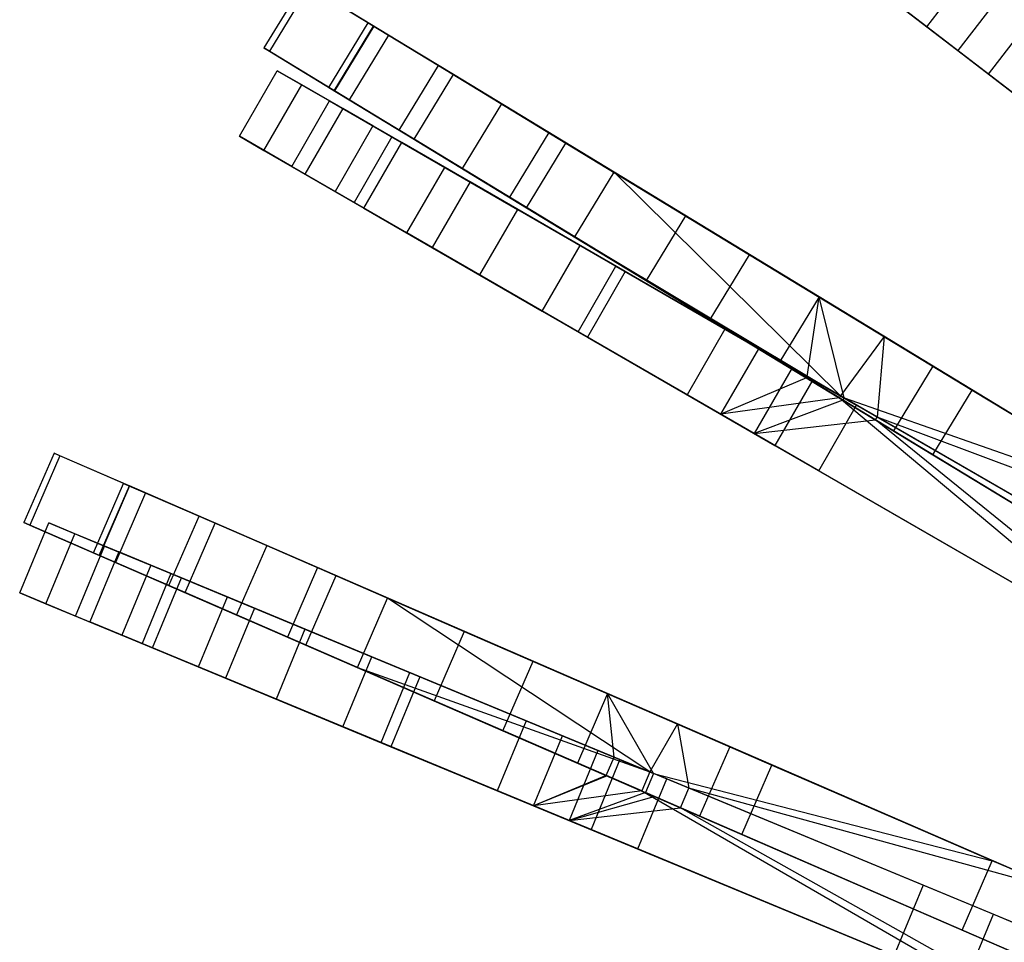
# Model space of a CAD drawing. Extents: x 0.2 to 26, y -12.8 to 12.8.
# Tile 13 of 97: x 1.2 to 4.5, y 3.6 to 6.7. Entities that reach past the tile are written whole.
import ezdxf

# ---------------------------------------------------------------- set-up
doc = ezdxf.new("R2010")
doc.units = 0
doc.header["$LTSCALE"] = 2.54
doc.layers.get('0').update_dxf_attribs({"color": 13, "linetype": 'CONTINUOUS'})

# ---------------------------------------------------------------- blocks, each defined once
blk = doc.blocks.new('PUKET-M-11161_B_STL')
at = {"color": 0}
for p, q in [((4.2167, 6.6488, 24.7519), (3.5892, 7.1302, 27.4863)), ((4.2167, 6.6488, 24.7519), (3.5892, 7.1302, 27.4863)), ((3.7784, 6.9851, 25.6764), (4.3191, 6.5702, 23.5806)), ((3.7784, 6.9851, 25.6764), (4.3191, 6.5702, 23.5806)), ((4.6152, 6.343, 40.3365), (3.887, 6.9018, 38.8029)), ((4.6152, 6.343, 40.3365), (3.887, 6.9018, 38.8029)), ((3.9151, 6.8802, 38.2816), (4.4824, 6.4449, 39.6442)), ((3.9151, 6.8802, 38.2816), (4.4824, 6.4449, 39.6442)), ((4.2167, 6.6488, 24.7519), (4.3689, 6.8471, 24.7519)), ((4.2167, 6.6488, 24.7519), (4.3689, 6.8471, 24.7519)), ((2.1576, 6.7926, 12.1107), (2.0277, 6.579, 12.1107)), ((2.1576, 6.7926, 12.1107), (2.0277, 6.579, 12.1107)), ((2.1757, 6.7816, 14.372), (2.0458, 6.568, 14.372)), ((2.1757, 6.7816, 14.372), (2.0458, 6.568, 14.372)), ((2.1576, 6.7926, 12.1107), (2.3899, 6.6513, 9.9248)), ((2.1576, 6.7926, 12.1107), (2.3899, 6.6513, 9.9248)), ((2.4392, 6.6213, 16.8827), (2.1757, 6.7816, 14.372)), ((2.4392, 6.6213, 16.8827), (2.1757, 6.7816, 14.372)), ((4.4713, 6.7686, 23.5806), (4.3191, 6.5702, 23.5806)), ((4.4713, 6.7686, 23.5806), (4.3191, 6.5702, 23.5806)), ((4.42, 6.4928, 23.9816), (4.5722, 6.6911, 23.9816)), ((4.42, 6.4928, 23.9816), (4.5722, 6.6911, 23.9816)), ((2.2414, 6.449, 12.1158), (2.3713, 6.6626, 12.1158)), ((2.2414, 6.449, 12.1158), (2.3713, 6.6626, 12.1158)), ((2.2594, 6.438, 14.3646), (2.3893, 6.6516, 14.3646)), ((2.2594, 6.438, 14.3646), (2.3893, 6.6516, 14.3646)), ((2.3899, 6.6513, 9.9248), (2.26, 6.4377, 9.9248)), ((2.3899, 6.6513, 9.9248), (2.26, 6.4377, 9.9248)), ((2.3893, 6.6516, 14.3646), (2.3713, 6.6626, 12.1158)), ((2.3713, 6.6626, 12.1158), (2.6037, 6.5213, 9.949)), ((2.3893, 6.6516, 14.3646), (2.3713, 6.6626, 12.1158)), ((2.3713, 6.6626, 12.1158), (2.6037, 6.5213, 9.949)), ((2.6533, 6.4911, 16.8642), (2.3893, 6.6516, 14.3646)), ((2.6533, 6.4911, 16.8642), (2.3893, 6.6516, 14.3646)), ((2.3899, 6.6513, 9.9248), (2.8117, 6.3948, 8.162)), ((2.3899, 6.6513, 9.9248), (2.8117, 6.3948, 8.162)), ((4.42, 6.4928, 23.9816), (4.2167, 6.6488, 24.7519)), ((4.42, 6.4928, 23.9816), (4.2167, 6.6488, 24.7519)), ((2.4392, 6.6213, 16.8827), (2.3093, 6.4077, 16.8827)), ((2.4392, 6.6213, 16.8827), (2.3093, 6.4077, 16.8827)), ((2.9681, 6.2997, 19.6141), (2.4392, 6.6213, 16.8827)), ((2.9681, 6.2997, 19.6141), (2.4392, 6.6213, 16.8827)), ((2.0277, 6.579, 12.1107), (2.0458, 6.568, 14.372)), ((2.26, 6.4377, 9.9248), (2.0277, 6.579, 12.1107)), ((2.0277, 6.579, 12.1107), (2.0458, 6.568, 14.372)), ((2.26, 6.4377, 9.9248), (2.0277, 6.579, 12.1107)), ((2.0458, 6.568, 14.372), (2.3093, 6.4077, 16.8827)), ((2.0458, 6.568, 14.372), (2.3093, 6.4077, 16.8827)), ((4.3191, 6.5702, 23.5806), (5.6628, 5.5392, 18.7072)), ((4.3191, 6.5702, 23.5806), (5.6628, 5.5392, 18.7072)), ((1.9464, 6.2876, 32.9931), (2.0714, 6.5041, 32.9931)), ((1.9464, 6.2876, 32.9931), (2.0714, 6.5041, 32.9931)), ((2.1527, 6.4572, 30.731), (2.0714, 6.5041, 32.9931)), ((2.0714, 6.5041, 32.9931), (2.2441, 6.4044, 35.2443)), ((2.1527, 6.4572, 30.731), (2.0714, 6.5041, 32.9931)), ((2.0714, 6.5041, 32.9931), (2.2441, 6.4044, 35.2443)), ((2.4738, 6.3077, 9.949), (2.6037, 6.5213, 9.949)), ((2.4738, 6.3077, 9.949), (2.6037, 6.5213, 9.949)), ((2.6037, 6.5213, 9.949), (3.0249, 6.2651, 8.2077)), ((2.6037, 6.5213, 9.949), (3.0249, 6.2651, 8.2077)), ((2.5234, 6.2775, 16.8642), (2.6533, 6.4911, 16.8642)), ((2.5234, 6.2775, 16.8642), (2.6533, 6.4911, 16.8642)), ((3.1835, 6.1687, 19.5881), (2.6533, 6.4911, 16.8642)), ((3.1835, 6.1687, 19.5881), (2.6533, 6.4911, 16.8642)), ((5.8652, 5.3839, 18.7313), (4.42, 6.4928, 23.9816)), ((5.8652, 5.3839, 18.7313), (4.42, 6.4928, 23.9816)), ((2.0277, 6.2407, 30.731), (2.1527, 6.4572, 30.731)), ((2.0277, 6.2407, 30.731), (2.1527, 6.4572, 30.731)), ((2.4826, 6.2667, 28.2979), (2.1527, 6.4572, 30.731)), ((2.4826, 6.2667, 28.2979), (2.1527, 6.4572, 30.731)), ((2.2594, 6.438, 14.3646), (2.2414, 6.449, 12.1158)), ((2.2414, 6.449, 12.1158), (2.4738, 6.3077, 9.949)), ((2.2414, 6.449, 12.1158), (2.4738, 6.3077, 9.949)), ((2.2594, 6.438, 14.3646), (2.2414, 6.449, 12.1158)), ((2.5234, 6.2775, 16.8642), (2.2594, 6.438, 14.3646)), ((2.5234, 6.2775, 16.8642), (2.2594, 6.438, 14.3646)), ((2.6818, 6.1811, 8.162), (2.26, 6.4377, 9.9248)), ((2.6818, 6.1811, 8.162), (2.26, 6.4377, 9.9248)), ((2.3093, 6.4077, 16.8827), (2.8382, 6.0861, 19.6141)), ((2.3093, 6.4077, 16.8827), (2.8382, 6.0861, 19.6141)), ((2.1191, 6.1879, 35.2443), (2.2441, 6.4044, 35.2443)), ((2.1191, 6.1879, 35.2443), (2.2441, 6.4044, 35.2443)), ((2.2881, 6.379, 32.269), (2.1631, 6.1625, 32.269)), ((2.2881, 6.379, 32.269), (2.1631, 6.1625, 32.269)), ((2.2441, 6.4044, 35.2443), (2.6247, 6.1847, 37.1388)), ((2.2441, 6.4044, 35.2443), (2.6247, 6.1847, 37.1388)), ((2.3873, 6.3217, 34.63), (2.2881, 6.379, 32.269)), ((2.2881, 6.379, 32.269), (2.45, 6.2855, 29.9618)), ((2.2881, 6.379, 32.269), (2.45, 6.2855, 29.9618)), ((2.3873, 6.3217, 34.63), (2.2881, 6.379, 32.269)), ((2.8117, 6.3948, 8.162), (2.6818, 6.1811, 8.162)), ((2.8117, 6.3948, 8.162), (2.6818, 6.1811, 8.162)), ((2.8117, 6.3948, 8.162), (3.4195, 6.0252, 6.6081)), ((2.8117, 6.3948, 8.162), (3.4195, 6.0252, 6.6081)), ((2.3873, 6.3217, 34.63), (2.2623, 6.1052, 34.63)), ((2.3873, 6.3217, 34.63), (2.2623, 6.1052, 34.63)), ((2.7081, 6.1365, 36.5685), (2.3873, 6.3217, 34.63)), ((2.7081, 6.1365, 36.5685), (2.3873, 6.3217, 34.63)), ((2.4738, 6.3077, 9.949), (2.895, 6.0515, 8.2077)), ((2.4738, 6.3077, 9.949), (2.895, 6.0515, 8.2077)), ((2.1191, 6.1879, 35.2443), (1.9464, 6.2876, 32.9931)), ((1.9464, 6.2876, 32.9931), (2.0277, 6.2407, 30.731)), ((1.9464, 6.2876, 32.9931), (2.0277, 6.2407, 30.731)), ((2.1191, 6.1879, 35.2443), (1.9464, 6.2876, 32.9931)), ((2.45, 6.2855, 29.9618), (2.325, 6.069, 29.9618)), ((2.45, 6.2855, 29.9618), (2.325, 6.069, 29.9618)), ((2.45, 6.2855, 29.9618), (2.8648, 6.0461, 27.4863)), ((2.45, 6.2855, 29.9618), (2.8648, 6.0461, 27.4863)), ((3.0536, 5.9551, 19.5881), (2.5234, 6.2775, 16.8642)), ((3.0536, 5.9551, 19.5881), (2.5234, 6.2775, 16.8642)), ((2.9681, 6.2997, 19.6141), (2.8382, 6.0861, 19.6141)), ((2.9681, 6.2997, 19.6141), (2.8382, 6.0861, 19.6141)), ((3.8605, 5.757, 22.781), (2.9681, 6.2997, 19.6141)), ((3.8605, 5.757, 22.781), (2.9681, 6.2997, 19.6141)), ((2.3576, 6.0502, 28.2979), (2.4826, 6.2667, 28.2979)), ((2.3576, 6.0502, 28.2979), (2.4826, 6.2667, 28.2979)), ((3.0713, 5.9268, 25.6764), (2.4826, 6.2667, 28.2979)), ((3.0713, 5.9268, 25.6764), (2.4826, 6.2667, 28.2979)), ((2.895, 6.0515, 8.2077), (3.0249, 6.2651, 8.2077)), ((2.895, 6.0515, 8.2077), (3.0249, 6.2651, 8.2077)), ((3.0249, 6.2651, 8.2077), (3.631, 5.8965, 6.6782)), ((3.0249, 6.2651, 8.2077), (3.631, 5.8965, 6.6782)), ((2.0277, 6.2407, 30.731), (2.3576, 6.0502, 28.2979)), ((2.0277, 6.2407, 30.731), (2.3576, 6.0502, 28.2979)), ((2.4997, 5.9682, 37.1388), (2.1191, 6.1879, 35.2443)), ((2.4997, 5.9682, 37.1388), (2.1191, 6.1879, 35.2443)), ((2.4997, 5.9682, 37.1388), (2.6247, 6.1847, 37.1388)), ((2.4997, 5.9682, 37.1388), (2.6247, 6.1847, 37.1388)), ((2.6247, 6.1847, 37.1388), (3.1898, 5.8584, 38.8029)), ((2.6247, 6.1847, 37.1388), (3.1898, 5.8584, 38.8029)), ((3.2896, 5.8116, 6.6081), (2.6818, 6.1811, 8.162)), ((3.2896, 5.8116, 6.6081), (2.6818, 6.1811, 8.162)), ((2.1631, 6.1625, 32.269), (2.2623, 6.1052, 34.63)), ((2.325, 6.069, 29.9618), (2.1631, 6.1625, 32.269)), ((2.325, 6.069, 29.9618), (2.1631, 6.1625, 32.269)), ((2.1631, 6.1625, 32.269), (2.2623, 6.1052, 34.63)), ((3.0536, 5.9551, 19.5881), (3.1835, 6.1687, 19.5881)), ((3.0536, 5.9551, 19.5881), (3.1835, 6.1687, 19.5881)), ((4.0753, 5.6264, 22.7384), (3.1835, 6.1687, 19.5881)), ((4.0753, 5.6264, 22.7384), (3.1835, 6.1687, 19.5881)), ((3.9318, 5.43, 22.6847), (3.1835, 6.1687, 19.5881)), ((3.9318, 5.43, 22.6847), (3.1835, 6.1687, 19.5881)), ((2.7081, 6.1365, 36.5685), (2.5831, 5.92, 36.5685)), ((2.7081, 6.1365, 36.5685), (2.5831, 5.92, 36.5685)), ((3.2205, 5.8407, 38.2816), (2.7081, 6.1365, 36.5685)), ((3.2205, 5.8407, 38.2816), (2.7081, 6.1365, 36.5685)), ((2.2623, 6.1052, 34.63), (2.5831, 5.92, 36.5685)), ((2.2623, 6.1052, 34.63), (2.5831, 5.92, 36.5685)), ((2.8382, 6.0861, 19.6141), (3.7306, 5.5434, 22.781)), ((2.8382, 6.0861, 19.6141), (3.7306, 5.5434, 22.781)), ((2.7398, 5.8295, 27.4863), (2.325, 6.069, 29.9618)), ((2.7398, 5.8295, 27.4863), (2.325, 6.069, 29.9618)), ((2.3576, 6.0502, 28.2979), (2.9463, 5.7103, 25.6764)), ((2.3576, 6.0502, 28.2979), (2.9463, 5.7103, 25.6764)), ((2.895, 6.0515, 8.2077), (3.5011, 5.6829, 6.6782)), ((2.895, 6.0515, 8.2077), (3.5011, 5.6829, 6.6782)), ((2.8648, 6.0461, 27.4863), (2.7398, 5.8295, 27.4863)), ((2.8648, 6.0461, 27.4863), (2.7398, 5.8295, 27.4863)), ((2.8648, 6.0461, 27.4863), (3.5497, 5.6506, 24.7519)), ((2.8648, 6.0461, 27.4863), (3.5497, 5.6506, 24.7519)), ((3.4195, 6.0252, 6.6081), (3.2896, 5.8116, 6.6081)), ((3.4195, 6.0252, 6.6081), (3.2896, 5.8116, 6.6081)), ((3.4195, 6.0252, 6.6081), (4.2361, 5.5286, 5.2039)), ((3.4195, 6.0252, 6.6081), (4.2361, 5.5286, 5.2039)), ((3.0648, 5.6419, 38.8029), (2.4997, 5.9682, 37.1388)), ((3.0648, 5.6419, 38.8029), (2.4997, 5.9682, 37.1388)), ((3.9279, 5.4234, 22.685), (3.0536, 5.9551, 19.5881)), ((3.0536, 5.9551, 19.5881), (3.9318, 5.43, 22.6847)), ((3.0536, 5.9551, 19.5881), (3.9318, 5.43, 22.6847)), ((3.9279, 5.4234, 22.685), (3.0536, 5.9551, 19.5881)), ((2.5831, 5.92, 36.5685), (3.0955, 5.6242, 38.2816)), ((2.5831, 5.92, 36.5685), (3.0955, 5.6242, 38.2816)), ((2.9463, 5.7103, 25.6764), (3.0713, 5.9268, 25.6764)), ((2.9463, 5.7103, 25.6764), (3.0713, 5.9268, 25.6764)), ((3.6615, 5.5861, 23.5806), (3.0713, 5.9268, 25.6764)), ((3.6615, 5.5861, 23.5806), (3.0713, 5.9268, 25.6764)), ((3.5011, 5.6829, 6.6782), (3.631, 5.8965, 6.6782)), ((3.5011, 5.6829, 6.6782), (3.631, 5.8965, 6.6782)), ((3.631, 5.8965, 6.6782), (4.3659, 5.4496, 5.4137)), ((3.631, 5.8965, 6.6782), (4.3659, 5.4496, 5.4137)), ((3.0648, 5.6419, 38.8029), (3.1898, 5.8584, 38.8029)), ((3.0648, 5.6419, 38.8029), (3.1898, 5.8584, 38.8029)), ((3.1898, 5.8584, 38.8029), (3.9847, 5.3995, 40.3365)), ((3.1898, 5.8584, 38.8029), (3.9847, 5.3995, 40.3365)), ((3.4247, 5.4341, 24.7519), (2.7398, 5.8295, 27.4863)), ((3.4247, 5.4341, 24.7519), (2.7398, 5.8295, 27.4863)), ((3.2205, 5.8407, 38.2816), (3.0955, 5.6242, 38.2816)), ((3.2205, 5.8407, 38.2816), (3.0955, 5.6242, 38.2816)), ((3.8398, 5.4831, 39.6442), (3.2205, 5.8407, 38.2816)), ((3.8398, 5.4831, 39.6442), (3.2205, 5.8407, 38.2816)), ((4.1062, 5.315, 5.2039), (3.2896, 5.8116, 6.6081)), ((4.1062, 5.315, 5.2039), (3.2896, 5.8116, 6.6081)), ((3.8605, 5.757, 22.781), (3.7306, 5.5434, 22.781)), ((3.8605, 5.757, 22.781), (3.7306, 5.5434, 22.781)), ((3.8215, 5.4937, 23.0479), (3.8605, 5.757, 22.781)), ((3.8215, 5.4937, 23.0479), (3.8605, 5.757, 22.781)), ((3.9435, 5.4233, 23.4033), (3.8605, 5.757, 22.781)), ((3.9435, 5.4233, 23.4033), (3.8605, 5.757, 22.781)), ((5.0437, 5.0375, 26.4259), (3.8605, 5.757, 22.781)), ((5.0437, 5.0375, 26.4259), (3.8605, 5.757, 22.781)), ((2.9463, 5.7103, 25.6764), (3.5365, 5.3696, 23.5806)), ((2.9463, 5.7103, 25.6764), (3.5365, 5.3696, 23.5806)), ((3.5011, 5.6829, 6.6782), (4.236, 5.236, 5.4137)), ((3.5011, 5.6829, 6.6782), (4.236, 5.236, 5.4137)), ((3.8597, 5.183, 40.3365), (3.0648, 5.6419, 38.8029)), ((3.8597, 5.183, 40.3365), (3.0648, 5.6419, 38.8029)), ((3.5497, 5.6506, 24.7519), (3.4247, 5.4341, 24.7519)), ((3.5497, 5.6506, 24.7519), (3.4247, 5.4341, 24.7519)), ((3.5497, 5.6506, 24.7519), (3.7717, 5.5225, 23.9816)), ((3.5497, 5.6506, 24.7519), (3.7717, 5.5225, 23.9816)), ((4.0753, 5.6264, 22.7384), (3.9318, 5.43, 22.6847)), ((4.0753, 5.6264, 22.7384), (3.9318, 5.43, 22.6847)), ((4.0753, 5.6264, 22.7384), (4.0523, 5.3604, 23.0427)), ((4.0753, 5.6264, 22.7384), (4.0523, 5.3604, 23.0427)), ((5.2571, 4.9077, 26.384), (4.0753, 5.6264, 22.7384)), ((5.2571, 4.9077, 26.384), (4.0753, 5.6264, 22.7384)), ((3.0955, 5.6242, 38.2816), (3.7148, 5.2666, 39.6442)), ((3.0955, 5.6242, 38.2816), (3.7148, 5.2666, 39.6442)), ((3.5365, 5.3696, 23.5806), (3.6615, 5.5861, 23.5806)), ((3.5365, 5.3696, 23.5806), (3.6615, 5.5861, 23.5806)), ((3.8215, 5.4937, 23.0479), (3.6615, 5.5861, 23.5806)), ((3.8215, 5.4937, 23.0479), (3.6615, 5.5861, 23.5806)), ((3.7306, 5.5434, 22.781), (3.819, 5.4896, 23.048)), ((3.7306, 5.5434, 22.781), (3.819, 5.4896, 23.048)), ((4.2361, 5.5286, 5.2039), (4.1062, 5.315, 5.2039)), ((4.2361, 5.5286, 5.2039), (4.1062, 5.315, 5.2039)), ((4.2361, 5.5286, 5.2039), (5.2997, 4.8818, 3.9391)), ((4.2361, 5.5286, 5.2039), (5.2997, 4.8818, 3.9391)), ((3.7717, 5.5225, 23.9816), (3.6467, 5.306, 23.9816)), ((3.7717, 5.5225, 23.9816), (3.6467, 5.306, 23.9816)), ((3.7717, 5.5225, 23.9816), (3.9435, 5.4233, 23.4033)), ((3.7717, 5.5225, 23.9816), (3.9435, 5.4233, 23.4033)), ((3.819, 5.4896, 23.048), (3.5365, 5.3696, 23.5806)), ((3.819, 5.4896, 23.048), (3.5365, 5.3696, 23.5806)), ((3.8398, 5.4831, 39.6442), (3.7148, 5.2666, 39.6442)), ((3.8398, 5.4831, 39.6442), (3.7148, 5.2666, 39.6442)), ((3.819, 5.4896, 23.048), (3.8215, 5.4937, 23.0479)), ((3.819, 5.4896, 23.048), (3.8215, 5.4937, 23.0479)), ((3.9279, 5.4234, 22.685), (3.819, 5.4896, 23.048)), ((3.9279, 5.4234, 22.685), (3.819, 5.4896, 23.048)), ((3.8215, 5.4937, 23.0479), (3.9435, 5.4233, 23.4033)), ((3.8215, 5.4937, 23.0479), (3.9435, 5.4233, 23.4033)), ((4.7779, 4.9415, 41.0515), (3.8398, 5.4831, 39.6442)), ((4.7779, 4.9415, 41.0515), (3.8398, 5.4831, 39.6442)), ((3.6467, 5.306, 23.9816), (3.4247, 5.4341, 24.7519)), ((3.6467, 5.306, 23.9816), (3.4247, 5.4341, 24.7519)), ((3.9318, 5.43, 22.6847), (3.9279, 5.4234, 22.685)), ((3.9318, 5.43, 22.6847), (3.9279, 5.4234, 22.685)), ((4.0523, 5.3604, 23.0427), (3.9318, 5.43, 22.6847)), ((5.1283, 4.7392, 18.7072), (3.9318, 5.43, 22.6847)), ((4.0523, 5.3604, 23.0427), (3.9318, 5.43, 22.6847)), ((5.1283, 4.7392, 18.7072), (3.9318, 5.43, 22.6847)), ((4.236, 5.236, 5.4137), (4.3659, 5.4496, 5.4137)), ((4.236, 5.236, 5.4137), (4.3659, 5.4496, 5.4137)), ((4.3659, 5.4496, 5.4137), (5.4072, 4.8164, 4.1609)), ((4.3659, 5.4496, 5.4137), (5.4072, 4.8164, 4.1609)), ((3.9279, 5.4234, 22.685), (3.5365, 5.3696, 23.5806)), ((3.9279, 5.4234, 22.685), (3.5365, 5.3696, 23.5806)), ((3.9394, 5.4164, 23.4036), (3.6467, 5.306, 23.9816)), ((3.9394, 5.4164, 23.4036), (3.6467, 5.306, 23.9816)), ((3.8597, 5.183, 40.3365), (3.9847, 5.3995, 40.3365)), ((3.8597, 5.183, 40.3365), (3.9847, 5.3995, 40.3365)), ((3.9279, 5.4234, 22.685), (5.0033, 4.5227, 18.7072)), ((3.9279, 5.4234, 22.685), (5.0033, 4.5227, 18.7072)), ((3.9435, 5.4233, 23.4033), (3.9394, 5.4164, 23.4036)), ((3.9435, 5.4233, 23.4033), (3.9394, 5.4164, 23.4036)), ((4.9138, 4.8239, 26.4259), (3.9394, 5.4164, 23.4036)), ((3.9394, 5.4164, 23.4036), (4.0468, 5.3511, 23.043)), ((4.9138, 4.8239, 26.4259), (3.9394, 5.4164, 23.4036)), ((3.9394, 5.4164, 23.4036), (4.0468, 5.3511, 23.043)), ((3.9435, 5.4233, 23.4033), (5.0437, 5.0375, 26.4259)), ((3.9435, 5.4233, 23.4033), (5.0437, 5.0375, 26.4259)), ((3.9847, 5.3995, 40.3365), (4.9957, 4.8158, 41.6555)), ((3.9847, 5.3995, 40.3365), (4.9957, 4.8158, 41.6555)), ((3.5365, 5.3696, 23.5806), (5.0033, 4.5227, 18.7072)), ((3.5365, 5.3696, 23.5806), (5.0033, 4.5227, 18.7072)), ((3.6467, 5.306, 23.9816), (4.0468, 5.3511, 23.043)), ((3.6467, 5.306, 23.9816), (4.0468, 5.3511, 23.043)), ((4.0468, 5.3511, 23.043), (4.0523, 5.3604, 23.0427)), ((4.0468, 5.3511, 23.043), (4.0523, 5.3604, 23.0427)), ((4.0468, 5.3511, 23.043), (5.1272, 4.6941, 26.384)), ((4.0468, 5.3511, 23.043), (5.1272, 4.6941, 26.384)), ((5.2242, 4.3952, 18.7313), (4.0468, 5.3511, 23.043)), ((5.2242, 4.3952, 18.7313), (4.0468, 5.3511, 23.043)), ((5.2571, 4.9077, 26.384), (4.0523, 5.3604, 23.0427)), ((5.2571, 4.9077, 26.384), (4.0523, 5.3604, 23.0427)), ((5.3492, 4.6117, 18.7313), (4.0523, 5.3604, 23.0427)), ((5.3492, 4.6117, 18.7313), (4.0523, 5.3604, 23.0427)), ((5.2242, 4.3952, 18.7313), (3.6467, 5.306, 23.9816)), ((5.2242, 4.3952, 18.7313), (3.6467, 5.306, 23.9816)), ((5.1698, 4.6682, 3.9391), (4.1062, 5.315, 5.2039)), ((5.1698, 4.6682, 3.9391), (4.1062, 5.315, 5.2039)), ((1.3344, 5.2411, 12.1107), (1.2348, 5.0118, 12.1107)), ((1.3344, 5.2411, 12.1107), (1.2348, 5.0118, 12.1107)), ((1.3539, 5.2327, 14.372), (1.3344, 5.2411, 12.1107)), ((1.3344, 5.2411, 12.1107), (1.5838, 5.1328, 9.9248)), ((1.3344, 5.2411, 12.1107), (1.5838, 5.1328, 9.9248)), ((1.3539, 5.2327, 14.372), (1.3344, 5.2411, 12.1107)), ((3.7148, 5.2666, 39.6442), (4.6529, 4.725, 41.0515)), ((3.7148, 5.2666, 39.6442), (4.6529, 4.725, 41.0515)), ((4.236, 5.236, 5.4137), (5.2773, 4.6028, 4.1609)), ((4.236, 5.236, 5.4137), (5.2773, 4.6028, 4.1609)), ((1.3539, 5.2327, 14.372), (1.2543, 5.0034, 14.372)), ((1.3539, 5.2327, 14.372), (1.2543, 5.0034, 14.372)), ((1.6368, 5.1098, 16.8827), (1.3539, 5.2327, 14.372)), ((1.6368, 5.1098, 16.8827), (1.3539, 5.2327, 14.372)), ((4.8707, 4.5993, 41.6555), (3.8597, 5.183, 40.3365)), ((4.8707, 4.5993, 41.6555), (3.8597, 5.183, 40.3365)), ((1.4643, 4.9121, 12.1158), (1.5639, 5.1414, 12.1158)), ((1.4643, 4.9121, 12.1158), (1.5639, 5.1414, 12.1158)), ((1.5832, 5.133, 14.3646), (1.5639, 5.1414, 12.1158)), ((1.5639, 5.1414, 12.1158), (1.8133, 5.0331, 9.949)), ((1.5832, 5.133, 14.3646), (1.5639, 5.1414, 12.1158)), ((1.5639, 5.1414, 12.1158), (1.8133, 5.0331, 9.949)), ((1.4836, 4.9037, 14.3646), (1.5832, 5.133, 14.3646)), ((1.4836, 4.9037, 14.3646), (1.5832, 5.133, 14.3646)), ((1.5838, 5.1328, 9.9248), (1.4842, 4.9035, 9.9248)), ((1.5838, 5.1328, 9.9248), (1.4842, 4.9035, 9.9248)), ((1.6368, 5.1098, 16.8827), (1.5372, 4.8805, 16.8827)), ((1.6368, 5.1098, 16.8827), (1.5372, 4.8805, 16.8827)), ((1.8666, 5.0099, 16.8642), (1.5832, 5.133, 14.3646)), ((1.8666, 5.0099, 16.8642), (1.5832, 5.133, 14.3646)), ((1.5838, 5.1328, 9.9248), (2.0367, 4.9361, 8.162)), ((1.5838, 5.1328, 9.9248), (2.0367, 4.9361, 8.162)), ((2.2045, 4.8632, 19.6141), (1.6368, 5.1098, 16.8827)), ((2.2045, 4.8632, 19.6141), (1.6368, 5.1098, 16.8827)), ((1.221, 4.7797, 32.9931), (1.3167, 5.0107, 32.9931)), ((1.221, 4.7797, 32.9931), (1.3167, 5.0107, 32.9931)), ((1.2348, 5.0118, 12.1107), (1.2543, 5.0034, 14.372)), ((1.4842, 4.9035, 9.9248), (1.2348, 5.0118, 12.1107)), ((1.2348, 5.0118, 12.1107), (1.2543, 5.0034, 14.372)), ((1.4842, 4.9035, 9.9248), (1.2348, 5.0118, 12.1107)), ((1.4034, 4.9748, 30.731), (1.3167, 5.0107, 32.9931)), ((1.3167, 5.0107, 32.9931), (1.501, 4.9343, 35.2443)), ((1.4034, 4.9748, 30.731), (1.3167, 5.0107, 32.9931)), ((1.3167, 5.0107, 32.9931), (1.501, 4.9343, 35.2443)), ((1.7137, 4.8038, 9.949), (1.8133, 5.0331, 9.949)), ((1.7137, 4.8038, 9.949), (1.8133, 5.0331, 9.949)), ((1.767, 4.7806, 16.8642), (1.8666, 5.0099, 16.8642)), ((1.767, 4.7806, 16.8642), (1.8666, 5.0099, 16.8642)), ((1.8133, 5.0331, 9.949), (2.2655, 4.8367, 8.2077)), ((1.8133, 5.0331, 9.949), (2.2655, 4.8367, 8.2077)), ((2.4358, 4.7627, 19.5881), (1.8666, 5.0099, 16.8642)), ((2.4358, 4.7627, 19.5881), (1.8666, 5.0099, 16.8642)), ((1.2543, 5.0034, 14.372), (1.5372, 4.8805, 16.8827)), ((1.2543, 5.0034, 14.372), (1.5372, 4.8805, 16.8827)), ((1.3077, 4.7438, 30.731), (1.4034, 4.9748, 30.731)), ((1.3077, 4.7438, 30.731), (1.4034, 4.9748, 30.731)), ((1.7553, 4.829, 28.2979), (1.4034, 4.9748, 30.731)), ((1.7553, 4.829, 28.2979), (1.4034, 4.9748, 30.731)), ((1.4053, 4.7034, 35.2443), (1.501, 4.9343, 35.2443)), ((1.4053, 4.7034, 35.2443), (1.501, 4.9343, 35.2443)), ((1.5479, 4.9149, 32.269), (1.4522, 4.6839, 32.269)), ((1.5479, 4.9149, 32.269), (1.4522, 4.6839, 32.269)), ((1.4836, 4.9037, 14.3646), (1.4643, 4.9121, 12.1158)), ((1.4643, 4.9121, 12.1158), (1.7137, 4.8038, 9.949)), ((1.4643, 4.9121, 12.1158), (1.7137, 4.8038, 9.949)), ((1.4836, 4.9037, 14.3646), (1.4643, 4.9121, 12.1158)), ((1.501, 4.9343, 35.2443), (1.907, 4.7662, 37.1388)), ((1.501, 4.9343, 35.2443), (1.907, 4.7662, 37.1388)), ((1.6537, 4.8711, 34.63), (1.5479, 4.9149, 32.269)), ((1.5479, 4.9149, 32.269), (1.7206, 4.8434, 29.9618)), ((1.5479, 4.9149, 32.269), (1.7206, 4.8434, 29.9618)), ((1.6537, 4.8711, 34.63), (1.5479, 4.9149, 32.269)), ((2.0367, 4.9361, 8.162), (1.9371, 4.7068, 8.162)), ((2.0367, 4.9361, 8.162), (1.9371, 4.7068, 8.162)), ((2.0367, 4.9361, 8.162), (2.6891, 4.6527, 6.6081)), ((2.0367, 4.9361, 8.162), (2.6891, 4.6527, 6.6081)), ((1.767, 4.7806, 16.8642), (1.4836, 4.9037, 14.3646)), ((1.767, 4.7806, 16.8642), (1.4836, 4.9037, 14.3646)), ((1.9371, 4.7068, 8.162), (1.4842, 4.9035, 9.9248)), ((1.9371, 4.7068, 8.162), (1.4842, 4.9035, 9.9248)), ((1.5372, 4.8805, 16.8827), (2.1049, 4.6339, 19.6141)), ((1.5372, 4.8805, 16.8827), (2.1049, 4.6339, 19.6141)), ((1.6537, 4.8711, 34.63), (1.558, 4.6401, 34.63)), ((1.6537, 4.8711, 34.63), (1.558, 4.6401, 34.63)), ((1.9959, 4.7293, 36.5685), (1.6537, 4.8711, 34.63)), ((1.9959, 4.7293, 36.5685), (1.6537, 4.8711, 34.63)), ((2.2045, 4.8632, 19.6141), (2.1049, 4.6339, 19.6141)), ((2.2045, 4.8632, 19.6141), (2.1049, 4.6339, 19.6141)), ((3.1625, 4.447, 22.781), (2.2045, 4.8632, 19.6141)), ((3.1625, 4.447, 22.781), (2.2045, 4.8632, 19.6141)), ((1.7206, 4.8434, 29.9618), (1.6249, 4.6124, 29.9618)), ((1.7206, 4.8434, 29.9618), (1.6249, 4.6124, 29.9618)), ((1.6597, 4.598, 28.2979), (1.7553, 4.829, 28.2979)), ((1.6597, 4.598, 28.2979), (1.7553, 4.829, 28.2979)), ((1.7206, 4.8434, 29.9618), (2.1631, 4.6601, 27.4863)), ((1.7206, 4.8434, 29.9618), (2.1631, 4.6601, 27.4863)), ((2.3834, 4.5688, 25.6764), (1.7553, 4.829, 28.2979)), ((2.3834, 4.5688, 25.6764), (1.7553, 4.829, 28.2979)), ((2.1659, 4.6074, 8.2077), (2.2655, 4.8367, 8.2077)), ((2.1659, 4.6074, 8.2077), (2.2655, 4.8367, 8.2077)), ((2.2655, 4.8367, 8.2077), (2.9162, 4.554, 6.6782)), ((2.2655, 4.8367, 8.2077), (2.9162, 4.554, 6.6782)), ((1.4053, 4.7034, 35.2443), (1.221, 4.7797, 32.9931)), ((1.221, 4.7797, 32.9931), (1.3077, 4.7438, 30.731)), ((1.221, 4.7797, 32.9931), (1.3077, 4.7438, 30.731)), ((1.4053, 4.7034, 35.2443), (1.221, 4.7797, 32.9931)), ((1.7137, 4.8038, 9.949), (2.1659, 4.6074, 8.2077)), ((1.7137, 4.8038, 9.949), (2.1659, 4.6074, 8.2077)), ((2.3362, 4.5334, 19.5881), (1.767, 4.7806, 16.8642)), ((2.3362, 4.5334, 19.5881), (1.767, 4.7806, 16.8642)), ((1.8113, 4.5352, 37.1388), (1.907, 4.7662, 37.1388)), ((1.8113, 4.5352, 37.1388), (1.907, 4.7662, 37.1388)), ((1.907, 4.7662, 37.1388), (2.5098, 4.5165, 38.8029)), ((1.907, 4.7662, 37.1388), (2.5098, 4.5165, 38.8029)), ((2.3362, 4.5334, 19.5881), (2.4358, 4.7627, 19.5881)), ((2.3362, 4.5334, 19.5881), (2.4358, 4.7627, 19.5881)), ((3.3931, 4.3469, 22.7384), (2.4358, 4.7627, 19.5881)), ((3.3931, 4.3469, 22.7384), (2.4358, 4.7627, 19.5881)), ((3.3016, 4.1885, 22.6841), (2.4358, 4.7627, 19.5881)), ((3.3016, 4.1885, 22.6841), (2.4358, 4.7627, 19.5881)), ((1.3077, 4.7438, 30.731), (1.6597, 4.598, 28.2979)), ((1.3077, 4.7438, 30.731), (1.6597, 4.598, 28.2979)), ((1.9959, 4.7293, 36.5685), (1.9003, 4.4983, 36.5685)), ((1.9959, 4.7293, 36.5685), (1.9003, 4.4983, 36.5685)), ((2.5426, 4.5029, 38.2816), (1.9959, 4.7293, 36.5685)), ((2.5426, 4.5029, 38.2816), (1.9959, 4.7293, 36.5685)), ((1.8113, 4.5352, 37.1388), (1.4053, 4.7034, 35.2443)), ((1.8113, 4.5352, 37.1388), (1.4053, 4.7034, 35.2443)), ((1.4522, 4.6839, 32.269), (1.558, 4.6401, 34.63)), ((1.6249, 4.6124, 29.9618), (1.4522, 4.6839, 32.269)), ((1.6249, 4.6124, 29.9618), (1.4522, 4.6839, 32.269)), ((1.4522, 4.6839, 32.269), (1.558, 4.6401, 34.63)), ((2.5895, 4.4234, 6.6081), (1.9371, 4.7068, 8.162)), ((2.5895, 4.4234, 6.6081), (1.9371, 4.7068, 8.162)), ((2.1631, 4.6601, 27.4863), (2.0674, 4.4291, 27.4863)), ((2.1631, 4.6601, 27.4863), (2.0674, 4.4291, 27.4863)), ((2.1631, 4.6601, 27.4863), (2.8938, 4.3574, 24.7519)), ((2.1631, 4.6601, 27.4863), (2.8938, 4.3574, 24.7519)), ((2.6891, 4.6527, 6.6081), (2.5895, 4.4234, 6.6081)), ((2.6891, 4.6527, 6.6081), (2.5895, 4.4234, 6.6081)), ((2.6891, 4.6527, 6.6081), (3.5657, 4.2719, 5.2039)), ((2.6891, 4.6527, 6.6081), (3.5657, 4.2719, 5.2039)), ((1.558, 4.6401, 34.63), (1.9003, 4.4983, 36.5685)), ((1.558, 4.6401, 34.63), (1.9003, 4.4983, 36.5685)), ((2.1049, 4.6339, 19.6141), (3.0629, 4.2177, 22.781)), ((2.1049, 4.6339, 19.6141), (3.0629, 4.2177, 22.781)), ((2.0674, 4.4291, 27.4863), (1.6249, 4.6124, 29.9618)), ((2.0674, 4.4291, 27.4863), (1.6249, 4.6124, 29.9618)), ((1.6597, 4.598, 28.2979), (2.2877, 4.3379, 25.6764)), ((1.6597, 4.598, 28.2979), (2.2877, 4.3379, 25.6764)), ((2.1659, 4.6074, 8.2077), (2.8166, 4.3247, 6.6782)), ((2.1659, 4.6074, 8.2077), (2.8166, 4.3247, 6.6782)), ((2.2877, 4.3379, 25.6764), (2.3834, 4.5688, 25.6764)), ((2.2877, 4.3379, 25.6764), (2.3834, 4.5688, 25.6764)), ((3.013, 4.308, 23.5806), (2.3834, 4.5688, 25.6764)), ((3.013, 4.308, 23.5806), (2.3834, 4.5688, 25.6764)), ((2.8166, 4.3247, 6.6782), (2.9162, 4.554, 6.6782)), ((2.8166, 4.3247, 6.6782), (2.9162, 4.554, 6.6782)), ((2.9162, 4.554, 6.6782), (3.7051, 4.2114, 5.4137)), ((2.9162, 4.554, 6.6782), (3.7051, 4.2114, 5.4137)), ((2.4142, 4.2855, 38.8029), (1.8113, 4.5352, 37.1388)), ((2.4142, 4.2855, 38.8029), (1.8113, 4.5352, 37.1388)), ((3.2749, 4.1256, 22.6856), (2.3362, 4.5334, 19.5881)), ((2.3362, 4.5334, 19.5881), (3.3016, 4.1885, 22.6841)), ((2.3362, 4.5334, 19.5881), (3.3016, 4.1885, 22.6841)), ((3.2749, 4.1256, 22.6856), (2.3362, 4.5334, 19.5881)), ((1.9003, 4.4983, 36.5685), (2.4469, 4.2719, 38.2816)), ((1.9003, 4.4983, 36.5685), (2.4469, 4.2719, 38.2816)), ((2.4142, 4.2855, 38.8029), (2.5098, 4.5165, 38.8029)), ((2.4142, 4.2855, 38.8029), (2.5098, 4.5165, 38.8029)), ((2.5426, 4.5029, 38.2816), (2.4469, 4.2719, 38.2816)), ((2.5426, 4.5029, 38.2816), (2.4469, 4.2719, 38.2816)), ((2.5098, 4.5165, 38.8029), (3.3578, 4.1652, 40.3365)), ((2.5098, 4.5165, 38.8029), (3.3578, 4.1652, 40.3365)), ((3.2032, 4.2292, 39.6442), (2.5426, 4.5029, 38.2816)), ((3.2032, 4.2292, 39.6442), (2.5426, 4.5029, 38.2816)), ((2.7981, 4.1265, 24.7519), (2.0674, 4.4291, 27.4863)), ((2.7981, 4.1265, 24.7519), (2.0674, 4.4291, 27.4863)), ((3.4661, 4.0426, 5.2039), (2.5895, 4.4234, 6.6081)), ((3.4661, 4.0426, 5.2039), (2.5895, 4.4234, 6.6081)), ((3.1625, 4.447, 22.781), (3.0629, 4.2177, 22.781)), ((3.1625, 4.447, 22.781), (3.0629, 4.2177, 22.781)), ((3.1839, 4.2373, 23.0472), (3.1625, 4.447, 22.781)), ((3.1839, 4.2373, 23.0472), (3.1625, 4.447, 22.781)), ((3.3141, 4.1833, 23.4027), (3.1625, 4.447, 22.781)), ((3.3141, 4.1833, 23.4027), (3.1625, 4.447, 22.781)), ((4.4327, 3.8953, 26.4259), (3.1625, 4.447, 22.781)), ((4.4327, 3.8953, 26.4259), (3.1625, 4.447, 22.781)), ((2.8938, 4.3574, 24.7519), (2.7981, 4.1265, 24.7519)), ((2.8938, 4.3574, 24.7519), (2.7981, 4.1265, 24.7519)), ((2.8938, 4.3574, 24.7519), (3.1306, 4.2593, 23.9816)), ((2.8938, 4.3574, 24.7519), (3.1306, 4.2593, 23.9816)), ((2.2877, 4.3379, 25.6764), (2.9173, 4.0771, 23.5806)), ((2.2877, 4.3379, 25.6764), (2.9173, 4.0771, 23.5806)), ((2.8166, 4.3247, 6.6782), (3.6055, 3.9821, 5.4137)), ((2.8166, 4.3247, 6.6782), (3.6055, 3.9821, 5.4137)), ((3.3931, 4.3469, 22.7384), (3.3016, 4.1885, 22.6841)), ((3.3931, 4.3469, 22.7384), (3.3016, 4.1885, 22.6841)), ((4.6618, 3.7958, 26.384), (3.3931, 4.3469, 22.7384)), ((3.3931, 4.3469, 22.7384), (3.4302, 4.1352, 23.042)), ((3.3931, 4.3469, 22.7384), (3.4302, 4.1352, 23.042)), ((4.6618, 3.7958, 26.384), (3.3931, 4.3469, 22.7384)), ((2.9173, 4.0771, 23.5806), (3.013, 4.308, 23.5806)), ((2.9173, 4.0771, 23.5806), (3.013, 4.308, 23.5806)), ((3.1839, 4.2373, 23.0472), (3.013, 4.308, 23.5806)), ((3.1839, 4.2373, 23.0472), (3.013, 4.308, 23.5806)), ((3.2621, 3.9342, 40.3365), (2.4142, 4.2855, 38.8029)), ((3.2621, 3.9342, 40.3365), (2.4142, 4.2855, 38.8029)), ((2.4469, 4.2719, 38.2816), (3.1076, 3.9983, 39.6442)), ((2.4469, 4.2719, 38.2816), (3.1076, 3.9983, 39.6442)), ((3.1306, 4.2593, 23.9816), (3.0349, 4.0284, 23.9816)), ((3.1306, 4.2593, 23.9816), (3.0349, 4.0284, 23.9816)), ((3.1306, 4.2593, 23.9816), (3.3141, 4.1833, 23.4027)), ((3.1306, 4.2593, 23.9816), (3.3141, 4.1833, 23.4027)), ((3.5657, 4.2719, 5.2039), (3.4661, 4.0426, 5.2039)), ((3.5657, 4.2719, 5.2039), (3.4661, 4.0426, 5.2039)), ((3.5657, 4.2719, 5.2039), (4.7075, 3.776, 3.9391)), ((3.5657, 4.2719, 5.2039), (4.7075, 3.776, 3.9391)), ((3.2032, 4.2292, 39.6442), (3.1076, 3.9983, 39.6442)), ((3.2032, 4.2292, 39.6442), (3.1076, 3.9983, 39.6442)), ((3.1581, 4.1764, 23.0487), (3.1839, 4.2373, 23.0472)), ((3.1581, 4.1764, 23.0487), (3.1839, 4.2373, 23.0472)), ((3.1839, 4.2373, 23.0472), (3.3141, 4.1833, 23.4027)), ((3.1839, 4.2373, 23.0472), (3.3141, 4.1833, 23.4027)), ((4.204, 3.8147, 41.0515), (3.2032, 4.2292, 39.6442)), ((4.204, 3.8147, 41.0515), (3.2032, 4.2292, 39.6442)), ((3.0629, 4.2177, 22.781), (3.1581, 4.1764, 23.0487)), ((3.0629, 4.2177, 22.781), (3.1581, 4.1764, 23.0487)), ((3.6055, 3.9821, 5.4137), (3.7051, 4.2114, 5.4137)), ((3.6055, 3.9821, 5.4137), (3.7051, 4.2114, 5.4137)), ((3.7051, 4.2114, 5.4137), (4.8229, 3.7258, 4.1609)), ((3.7051, 4.2114, 5.4137), (4.8229, 3.7258, 4.1609)), ((3.1581, 4.1764, 23.0487), (2.9173, 4.0771, 23.5806)), ((3.1581, 4.1764, 23.0487), (2.9173, 4.0771, 23.5806)), ((3.1608, 4.1752, 23.0402), (2.9173, 4.0771, 23.5806)), ((3.1608, 4.1752, 23.0402), (2.9173, 4.0771, 23.5806)), ((3.1608, 4.1752, 23.0402), (3.1581, 4.1764, 23.0487)), ((3.1608, 4.1752, 23.0402), (3.1581, 4.1764, 23.0487)), ((3.2749, 4.1256, 22.6856), (3.1608, 4.1752, 23.0402)), ((3.2749, 4.1256, 22.6856), (3.1608, 4.1752, 23.0402)), ((3.2621, 3.9342, 40.3365), (3.3578, 4.1652, 40.3365)), ((3.2621, 3.9342, 40.3365), (3.3578, 4.1652, 40.3365)), ((3.3016, 4.1885, 22.6841), (3.2749, 4.1256, 22.6856)), ((3.3016, 4.1885, 22.6841), (3.2749, 4.1256, 22.6856)), ((3.3141, 4.1833, 23.4027), (3.2873, 4.1203, 23.4043)), ((3.3141, 4.1833, 23.4027), (3.2873, 4.1203, 23.4043)), ((3.4302, 4.1352, 23.042), (3.3016, 4.1885, 22.6841)), ((4.5778, 3.6599, 18.7072), (3.3016, 4.1885, 22.6841)), ((3.4302, 4.1352, 23.042), (3.3016, 4.1885, 22.6841)), ((4.5778, 3.6599, 18.7072), (3.3016, 4.1885, 22.6841)), ((3.3141, 4.1833, 23.4027), (4.4327, 3.8953, 26.4259)), ((3.3141, 4.1833, 23.4027), (4.4327, 3.8953, 26.4259)), ((3.3578, 4.1652, 40.3365), (4.4364, 3.7185, 41.6555)), ((3.3578, 4.1652, 40.3365), (4.4364, 3.7185, 41.6555)), ((3.4026, 4.0702, 23.0436), (3.4302, 4.1352, 23.042)), ((3.4026, 4.0702, 23.0436), (3.4302, 4.1352, 23.042)), ((4.6618, 3.7958, 26.384), (3.4302, 4.1352, 23.042)), ((4.6618, 3.7958, 26.384), (3.4302, 4.1352, 23.042)), ((4.8135, 3.5623, 18.7313), (3.4302, 4.1352, 23.042)), ((4.8135, 3.5623, 18.7313), (3.4302, 4.1352, 23.042)), ((3.0349, 4.0284, 23.9816), (2.7981, 4.1265, 24.7519)), ((3.0349, 4.0284, 23.9816), (2.7981, 4.1265, 24.7519)), ((3.2749, 4.1256, 22.6856), (2.9173, 4.0771, 23.5806)), ((3.2749, 4.1256, 22.6856), (2.9173, 4.0771, 23.5806)), ((3.2873, 4.1203, 23.4043), (3.0349, 4.0284, 23.9816)), ((3.2873, 4.1203, 23.4043), (3.0349, 4.0284, 23.9816)), ((3.0349, 4.0284, 23.9816), (3.3166, 4.1076, 23.3125)), ((3.0349, 4.0284, 23.9816), (3.3166, 4.1076, 23.3125)), ((3.2749, 4.1256, 22.6856), (4.4821, 3.4289, 18.7072)), ((3.2749, 4.1256, 22.6856), (4.4821, 3.4289, 18.7072)), ((3.2873, 4.1203, 23.4043), (3.3166, 4.1076, 23.3125)), ((4.3331, 3.666, 26.4259), (3.2873, 4.1203, 23.4043)), ((4.3331, 3.666, 26.4259), (3.2873, 4.1203, 23.4043)), ((3.2873, 4.1203, 23.4043), (3.3166, 4.1076, 23.3125)), ((3.3166, 4.1076, 23.3125), (3.4026, 4.0702, 23.0436)), ((3.3166, 4.1076, 23.3125), (3.4026, 4.0702, 23.0436)), ((2.9173, 4.0771, 23.5806), (4.4821, 3.4289, 18.7072)), ((2.9173, 4.0771, 23.5806), (4.4821, 3.4289, 18.7072)), ((3.0349, 4.0284, 23.9816), (3.4026, 4.0702, 23.0436)), ((3.0349, 4.0284, 23.9816), (3.4026, 4.0702, 23.0436)), ((3.4026, 4.0702, 23.0436), (4.5622, 3.5665, 26.384)), ((3.4026, 4.0702, 23.0436), (4.5622, 3.5665, 26.384)), ((4.7178, 3.3313, 18.7313), (3.4026, 4.0702, 23.0436)), ((4.7178, 3.3313, 18.7313), (3.4026, 4.0702, 23.0436)), ((4.6079, 3.5467, 3.9391), (3.4661, 4.0426, 5.2039)), ((4.6079, 3.5467, 3.9391), (3.4661, 4.0426, 5.2039)), ((4.7178, 3.3313, 18.7313), (3.0349, 4.0284, 23.9816)), ((4.7178, 3.3313, 18.7313), (3.0349, 4.0284, 23.9816)), ((3.1076, 3.9983, 39.6442), (4.1084, 3.5837, 41.0515)), ((3.1076, 3.9983, 39.6442), (4.1084, 3.5837, 41.0515)), ((3.6055, 3.9821, 5.4137), (4.7233, 3.4965, 4.1609)), ((3.6055, 3.9821, 5.4137), (4.7233, 3.4965, 4.1609)), ((4.3407, 3.4875, 41.6555), (3.2621, 3.9342, 40.3365)), ((4.3407, 3.4875, 41.6555), (3.2621, 3.9342, 40.3365)), ((4.3331, 3.666, 26.4259), (4.4327, 3.8953, 26.4259)), ((4.3331, 3.666, 26.4259), (4.4327, 3.8953, 26.4259)), ((5.4673, 3.446, 30.2624), (4.4327, 3.8953, 26.4259)), ((5.4673, 3.446, 30.2624), (4.4327, 3.8953, 26.4259)), ((4.204, 3.8147, 41.0515), (4.1084, 3.5837, 41.0515)), ((4.204, 3.8147, 41.0515), (4.1084, 3.5837, 41.0515)), ((5.3828, 3.3264, 42.1723), (4.204, 3.8147, 41.0515)), ((5.3828, 3.3264, 42.1723), (4.204, 3.8147, 41.0515)), ((4.3407, 3.4875, 41.6555), (4.4364, 3.7185, 41.6555)), ((4.3407, 3.4875, 41.6555), (4.4364, 3.7185, 41.6555)), ((4.4364, 3.7185, 41.6555), (5.6882, 3.2, 42.6925)), ((4.4364, 3.7185, 41.6555), (5.6882, 3.2, 42.6925)), ((5.3677, 3.2167, 30.2624), (4.3331, 3.666, 26.4259)), ((5.3677, 3.2167, 30.2624), (4.3331, 3.666, 26.4259))]:
    blk.add_line(p, q, dxfattribs=at)

msp = doc.modelspace()

# ---------------------------------------------------------------- block references
at = {"color": 0}
msp.add_blockref('PUKET-M-11161_B_STL', (0, 0), dxfattribs=at)

doc.saveas('drawing.dxf')
